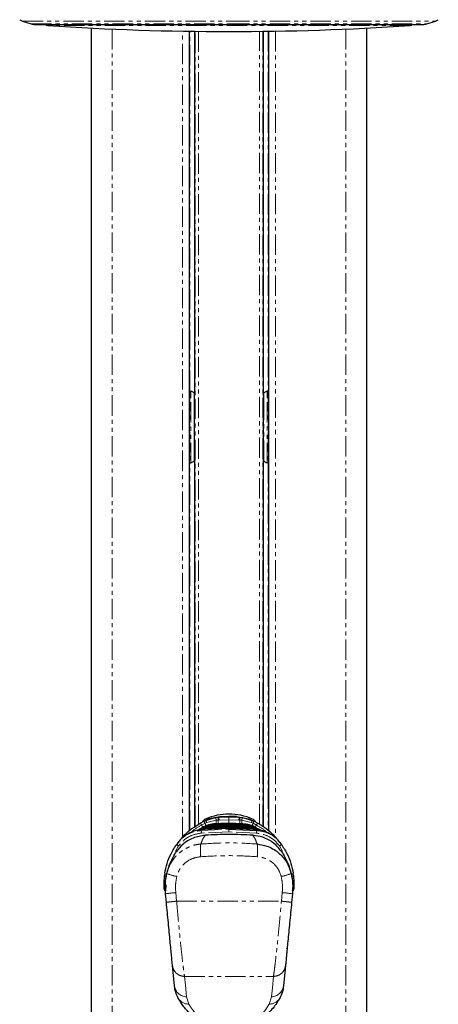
# Paper-space layout 'Surface plate' of a CAD drawing. Header units: millimetres. Extents: x 168 to 9474, y 459 to 8086.
# Tile 40 of 47: x 7409 to 7539, y 2437 to 2744. Entities that reach past the tile are written whole.
import ezdxf

# ---------------------------------------------------------------- set-up
doc = ezdxf.new("R2010")
doc.units = ezdxf.units.MM
doc.linetypes.add('PHANTOM', pattern=[12.7, 6.35, -1.27, 1.27, -1.27, 1.27, -1.27])

psp = doc.layouts.new('Surface plate')

# ---------------------------------------------------------------- linework, layer by layer
at = {"color": 7, "linetype": 'Continuous', "lineweight": 25}
for p, q in [((7409.83, 2743.65), (7412.49, 2742.78)), ((7413.72, 2742.59), (7474.17, 2742.59)), ((7431.22, 2741.48), (7431.22, 635.32)), ((7474.17, 2742.59), (7534.62, 2742.59)), ((7517.13, 635.32), (7517.13, 2741.48)), ((7535.86, 2742.78), (7538.52, 2743.65)), ((7461.85, 2491.04), (7461.85, 2740.48)), ((7463.42, 2740.46), (7463.42, 2626.86)), ((7484.92, 2626.86), (7484.92, 2740.46)), ((7486.49, 2740.48), (7486.49, 2491.04)), ((7461.85, 2628.23), (7461.92, 2628.23)), ((7486.42, 2628.23), (7486.49, 2628.23)), ((7463.46, 2611.49), (7463.46, 2622.49)), ((7484.88, 2622.49), (7484.88, 2611.49)), ((7461.92, 2605.74), (7461.85, 2605.74)), ((7463.42, 2607.11), (7463.42, 2492.23)), ((7484.92, 2492.24), (7484.92, 2607.11)), ((7486.49, 2605.74), (7486.42, 2605.74)), ((7466.84, 2494.21), (7469.99, 2495.1)), ((7471.82, 2495.46), (7468.12, 2494.74)), ((7471.82, 2495.46), (7474.17, 2495.49)), ((7476.53, 2495.46), (7474.17, 2495.49)), ((7476.53, 2495.46), (7480.23, 2494.74)), ((7478.36, 2495.1), (7481.51, 2494.21)), ((7465.66, 2491.92), (7465.01, 2491.54)), ((7465.23, 2493.4), (7466.31, 2493.96)), ((7465.76, 2491.98), (7465.66, 2491.92)), ((7466.31, 2493.96), (7466.84, 2494.21)), ((7468.23, 2492.1), (7468.19, 2492.1)), ((7468.19, 2492.1), (7468.19, 2492.1)), ((7469.02, 2492.63), (7468.96, 2492.62)), ((7468.96, 2492.62), (7468.96, 2492.63)), ((7469.96, 2493.15), (7469.89, 2493.15)), ((7469.89, 2493.15), (7469.89, 2493.15)), ((7478.46, 2493.15), (7478.39, 2493.15)), ((7479.39, 2492.62), (7479.33, 2492.63)), ((7479.39, 2492.62), (7479.39, 2492.63)), ((7480.16, 2492.1), (7480.12, 2492.1)), ((7480.16, 2492.1), (7480.16, 2492.1)), ((7481.51, 2494.21), (7482.04, 2493.96)), ((7482.04, 2493.96), (7483.12, 2493.4)), ((7482.69, 2491.92), (7482.59, 2491.98)), ((7482.69, 2491.92), (7483.34, 2491.54)), ((7464.28, 2491.06), (7464.19, 2491)), ((7465.78, 2491.36), (7465.72, 2491.35)), ((7465.78, 2491.36), (7465.79, 2491.37)), ((7465.92, 2491.38), (7465.79, 2491.37)), ((7465.92, 2491.37), (7465.92, 2491.38)), ((7467.56, 2491.58), (7467.52, 2491.58)), ((7467.52, 2491.58), (7467.52, 2491.58)), ((7474.17, 2491.47), (7482.82, 2491.12)), ((7480.83, 2491.58), (7480.79, 2491.58)), ((7481.5, 2491.42), (7480.83, 2491.58)), ((7480.83, 2491.58), (7480.83, 2491.58)), ((7482.56, 2491.37), (7482.43, 2491.38)), ((7482.43, 2491.37), (7482.43, 2491.38)), ((7482.63, 2491.36), (7482.56, 2491.37)), ((7482.63, 2491.35), (7482.63, 2491.36)), ((7483.34, 2491.54), (7483.43, 2491.48)), ((7484.15, 2491), (7484.07, 2491.06)), ((7457.4, 2486.11), (7457.66, 2486.43)), ((7458.28, 2487.37), (7457.96, 2486.94)), ((7490.06, 2487.37), (7490.38, 2486.94)), ((7490.69, 2486.43), (7490.95, 2486.11)), ((7453.98, 2474.63), (7454.06, 2477.06)), ((7454.13, 2477.71), (7454.06, 2477.06)), ((7494.29, 2477.06), (7494.22, 2477.71)), ((7494.29, 2477.06), (7494.37, 2474.63)), ((7453.92, 2472.91), (7453.98, 2474.63)), ((7494.37, 2474.63), (7494.43, 2472.91)), ((7454.65, 2468.64), (7454.4, 2471.31)), ((7493.95, 2471.31), (7493.69, 2468.64)), ((7492.63, 2458.64), (7492.68, 2458.64)), ((7492.8, 2459.91), (7492.75, 2459.92)), ((7492.06, 2452.29), (7492.01, 2452.3)), ((7492.04, 2452.59), (7492.09, 2452.59)), ((7492.1, 2452.69), (7492.05, 2452.69)), ((7492.21, 2453.83), (7492.16, 2453.84)), ((7492.25, 2454.2), (7492.2, 2454.21)), ((7457.17, 2442.56), (7456.56, 2448.9)), ((7491.79, 2448.9), (7491.17, 2442.56)), ((7491.77, 2449.27), (7491.72, 2449.27)), ((7491.9, 2450.59), (7491.85, 2450.6)), ((7491.95, 2451.09), (7491.9, 2451.09))]:
    psp.add_line(p, q, dxfattribs=at)
at = {"color": 8, "linetype": 'PHANTOM', "lineweight": 18}
for p, q in [((7409.83, 2743.65), (7474.17, 2743.65)), ((7412.49, 2742.78), (7474.17, 2742.78)), ((7530.68, 2742.28), (7417.67, 2742.28)), ((7437.76, 2741.17), (7437.76, 635.32)), ((7474.17, 2743.65), (7538.52, 2743.65)), ((7474.17, 2742.78), (7535.86, 2742.78)), ((7510.59, 2741.17), (7510.59, 635.32)), ((7459.71, 2488.95), (7459.71, 2740.51)), ((7461.92, 2628.23), (7461.92, 2740.48)), ((7463.65, 2492.38), (7463.65, 2740.45)), ((7464.65, 2740.44), (7464.65, 2493.03)), ((7483.7, 2493.03), (7483.7, 2740.44)), ((7484.7, 2740.45), (7484.7, 2492.38)), ((7486.42, 2740.48), (7486.42, 2628.23)), ((7488.64, 2740.51), (7488.64, 2488.95)), ((7461.92, 2628.23), (7461.92, 2605.74)), ((7462.27, 2626.36), (7462.27, 2628.31)), ((7463.32, 2625.64), (7463.32, 2627.53)), ((7485.03, 2625.64), (7485.03, 2627.46)), ((7486.08, 2626.36), (7486.08, 2628.37)), ((7486.43, 2628.23), (7486.43, 2605.74)), ((7462.27, 2605.65), (7462.27, 2626.36)), ((7463.32, 2606.49), (7463.32, 2625.64)), ((7485.03, 2606.41), (7485.03, 2625.64)), ((7486.08, 2605.7), (7486.08, 2626.36)), ((7461.92, 2491.11), (7461.92, 2605.74)), ((7486.42, 2605.74), (7486.42, 2491.1)), ((7469.99, 2495.1), (7470.72, 2495.17)), ((7470.72, 2495.17), (7471.04, 2495.18)), ((7471.04, 2495.18), (7471.82, 2495.46)), ((7474.17, 2495.23), (7474.17, 2495.49)), ((7474.17, 2494.37), (7474.17, 2495.23)), ((7477.31, 2495.18), (7476.53, 2495.46)), ((7477.31, 2495.18), (7477.63, 2495.17)), ((7477.63, 2495.17), (7478.36, 2495.1)), ((7466.69, 2493.32), (7465.6, 2492.78)), ((7467.24, 2493.56), (7466.69, 2493.32)), ((7470.17, 2494.27), (7467.24, 2493.56)), ((7467.85, 2491.88), (7467.89, 2491.88)), ((7467.89, 2491.88), (7468.19, 2492.1)), ((7468.57, 2492.4), (7468.62, 2492.41)), ((7468.62, 2492.41), (7468.96, 2492.62)), ((7469.42, 2492.93), (7469.48, 2492.93)), ((7469.48, 2492.93), (7469.89, 2493.15)), ((7470.81, 2494.31), (7470.17, 2494.27)), ((7471.06, 2494.32), (7470.81, 2494.31)), ((7474.17, 2494.37), (7471.06, 2494.32)), ((7474.17, 2494.37), (7474.17, 2493.18)), ((7477.29, 2494.32), (7474.17, 2494.37)), ((7474.17, 2493.04), (7474.17, 2493.24)), ((7474.17, 2492.56), (7474.17, 2492.76)), ((7474.17, 2492.08), (7474.17, 2492.28)), ((7477.54, 2494.31), (7477.29, 2494.32)), ((7478.18, 2494.27), (7477.54, 2494.31)), ((7481.11, 2493.56), (7478.18, 2494.27)), ((7478.87, 2492.93), (7478.46, 2493.15)), ((7478.87, 2492.93), (7478.93, 2492.93)), ((7479.73, 2492.41), (7479.39, 2492.62)), ((7479.73, 2492.41), (7479.78, 2492.4)), ((7480.45, 2491.88), (7480.16, 2492.1)), ((7480.45, 2491.88), (7480.5, 2491.88)), ((7481.66, 2493.32), (7481.11, 2493.56)), ((7482.75, 2492.78), (7481.66, 2493.32)), ((7465.53, 2491.12), (7474.17, 2491.47)), ((7465.53, 2491.12), (7465.72, 2491.35)), ((7474.17, 2490.61), (7465.58, 2490.26)), ((7465.92, 2491.37), (7465.78, 2491.36)), ((7474.17, 2491.47), (7474.17, 2491.69)), ((7474.17, 2490.61), (7474.17, 2491.47)), ((7482.77, 2490.26), (7474.17, 2490.61)), ((7482.57, 2491.36), (7482.43, 2491.37)), ((7482.57, 2491.36), (7482.56, 2491.37)), ((7482.63, 2491.35), (7482.57, 2491.36)), ((7482.82, 2491.12), (7482.63, 2491.35)), ((7458.45, 2486.27), (7457.47, 2484.62)), ((7490.87, 2484.62), (7489.9, 2486.27)), ((7454.58, 2474.12), (7454.52, 2472.29)), ((7457.57, 2471.7), (7457.84, 2469.02)), ((7490.51, 2469.02), (7490.78, 2471.7)), ((7457.84, 2469.02), (7490.51, 2469.02)), ((7492.62, 2458.07), (7492.57, 2458.08)), ((7460.31, 2445.53), (7488.04, 2445.53)), ((7460.93, 2439.19), (7461.63, 2436.93)), ((7486.72, 2436.93), (7487.42, 2439.19))]:
    psp.add_line(p, q, dxfattribs=at)
at = {"color": 8, "linetype": 'PHANTOM', "lineweight": 18, "flags": 128}
for points in [[(7467.91, 2491.6), (7467.91, 2491.62), (7467.91, 2491.68), (7467.9, 2491.73), (7467.9, 2491.78), (7467.9, 2491.82), (7467.9, 2491.85), (7467.89, 2491.87), (7467.89, 2491.88)], [(7468.64, 2492.13), (7468.64, 2492.15), (7468.63, 2492.2), (7468.63, 2492.26), (7468.63, 2492.3), (7468.63, 2492.34), (7468.62, 2492.37), (7468.62, 2492.39), (7468.62, 2492.41)], [(7469.49, 2492.65), (7469.49, 2492.67), (7469.49, 2492.73), (7469.49, 2492.78), (7469.48, 2492.83), (7469.48, 2492.87), (7469.48, 2492.9), (7469.48, 2492.92), (7469.48, 2492.93)], [(7470.81, 2494.31), (7470.82, 2494.01), (7470.83, 2493.73), (7470.83, 2493.49), (7470.84, 2493.27), (7470.85, 2493.12)], [(7477.5, 2493.16), (7477.51, 2493.27), (7477.51, 2493.49), (7477.52, 2493.73), (7477.53, 2494.01), (7477.54, 2494.31)], [(7478.86, 2492.65), (7478.86, 2492.67), (7478.86, 2492.73), (7478.86, 2492.78), (7478.86, 2492.83), (7478.87, 2492.87), (7478.87, 2492.9), (7478.87, 2492.92), (7478.87, 2492.93)], [(7479.71, 2492.12), (7479.71, 2492.15), (7479.72, 2492.2), (7479.72, 2492.26), (7479.72, 2492.3), (7479.72, 2492.34), (7479.72, 2492.37), (7479.73, 2492.39), (7479.73, 2492.41)], [(7480.44, 2491.6), (7480.44, 2491.62), (7480.44, 2491.68), (7480.45, 2491.73), (7480.45, 2491.78), (7480.45, 2491.82), (7480.45, 2491.85), (7480.45, 2491.87), (7480.45, 2491.88)], [(7458.45, 2486.27), (7458.33, 2486.34), (7458.22, 2486.42), (7458.12, 2486.52), (7458.04, 2486.62), (7457.98, 2486.71), (7457.95, 2486.8), (7457.94, 2486.88), (7457.96, 2486.94)], [(7489.9, 2486.27), (7490.02, 2486.34), (7490.13, 2486.42), (7490.23, 2486.52), (7490.31, 2486.62), (7490.37, 2486.71), (7490.4, 2486.8), (7490.41, 2486.88), (7490.38, 2486.94)], [(7460.31, 2445.53), (7460.58, 2442.78), (7460.93, 2439.19)], [(7487.42, 2439.19), (7487.69, 2441.94), (7488.04, 2445.53)]]:
    psp.add_lwpolyline(points, dxfattribs=at)
at = {"color": 7, "linetype": 'Continuous', "lineweight": 25, "flags": 128}
for points in [[(7464.32, 2491.09), (7464.43, 2491.16), (7464.92, 2491.48)], [(7483.43, 2491.48), (7483.91, 2491.16), (7484.02, 2491.09)]]:
    psp.add_lwpolyline(points, dxfattribs=at)
at = {"color": 7, "linetype": 'Continuous', "lineweight": 25}
for centre, radius, start, end in [((7411.06, 2747.45), 4, 237.4039, 252), ((7537.29, 2747.45), 4, 288, 302.5961), ((7413.72, 2746.59), 4, 252, 270), ((7417.73, 2743.27), 1, 223.253, 266.1738), ((7474.17, 3587.17), 846.78, 266.17378, 273.82622), ((7530.61, 2743.27), 1, 273.8262, 316.747), ((7534.62, 2746.59), 4, 270, 288), ((7474.17, 2478.2), 18, 66.0305, 113.9695), ((7467.67, 2492.82), 2, 113.9695, 150.2898), ((7480.67, 2492.82), 2, 29.4478, 66.0305), ((7454.52, 2472.89), 0.6, 178, 270), ((7493.83, 2472.89), 0.6, 270, 2)]:
    psp.add_arc(centre, radius, start, end, dxfattribs=at)
at = {"color": 8, "linetype": 'PHANTOM', "lineweight": 18}
for centre, radius, start, end in [((7466.03, 2493.81), 4.17, 6.3075, 18.0463), ((7460.6, 2493.76), 10.22, 3.0811, 7.9027), ((7285.25, 2488.7), 185.9, 1.7332, 1.9979), ((7663.1, 2488.7), 185.9, 178.0021, 178.2668), ((7487.75, 2493.76), 10.22, 172.0973, 176.9189), ((7482.32, 2493.81), 4.17, 161.9537, 173.6925), ((7459.93, 2489.76), 6.43, 27.9792, 34.4734), ((7513.47, 2519.79), 54.96, 209.4341, 210.2907), ((7463.72, 2492.01), 3.24, 23.8192, 36.985), ((7389.15, 2462.04), 83.61, 21.3615, 21.9702), ((7465.25, 2492.78), 2.14, 21.2599, 41.863), ((7419.03, 2492.76), 51.17, 0.3812, 1.6837), ((7533.68, 2492.68), 55.52, 178.3577, 179.5158), ((7483.1, 2492.78), 2.14, 138.137, 158.7401), ((7557.73, 2462.63), 82.02, 158.0263, 158.6623), ((7484.63, 2492.01), 3.24, 143.015, 156.1808), ((7435.61, 2519.37), 54.12, 329.6798, 330.5703), ((7488.42, 2489.76), 6.43, 145.5266, 152.0208), ((7472.46, 2491.09), 6.92, 179.7748, 186.9052), ((7475.89, 2491.09), 6.92, 353.0948, 0.2252), ((7454.6, 2477.12), 0.547, 187.1068, 275.93), ((7454.69, 2477.72), 0.561, 181.4063, 273.1285), ((7460.94, 2493.43), 16.95, 248.7319, 259.6763), ((7487.41, 2493.43), 16.95, 280.3237, 291.2681), ((7493.66, 2477.72), 0.561, 266.8715, 358.5937), ((7493.74, 2477.12), 0.547, 264.07, 352.8932), ((7454.48, 2474.65), 0.505, 181.7841, 254.2349), ((7493.87, 2474.65), 0.506, 285.1837, 358.1823), ((7460.45, 2434.7), 37.1, 94.4465, 99.3836), ((7487.9, 2434.7), 37.1, 80.6164, 85.5535), ((7460.98, 2443.03), 3.84, 187.0492, 269.2205), ((7487.36, 2443.03), 3.84, 270.7795, 352.9508), ((7461.5, 2440.57), 3.64, 209.2788, 272.0986), ((7486.85, 2440.57), 3.64, 267.9014, 330.7212)]:
    psp.add_arc(centre, radius, start, end, dxfattribs=at)
at = {"color": 7, "linetype": 'Continuous', "lineweight": 25}
for centre, start_param, end_param in [((7463.28, 2622.49), 4.712389, 5.388352), ((7485.07, 2622.49), 0.894834, 1.570796), ((7463.28, 2611.49), 4.036426, 4.712389), ((7485.07, 2611.49), 1.570796, 2.246759)]:
    psp.add_ellipse(centre, major_axis=(0, 7), ratio=0.026186, start_param=start_param, end_param=end_param, dxfattribs=at)
for points, knots in [([(7461.92, 2628.23), (7462.07, 2628.22), (7462.36, 2628.2), (7462.74, 2628.07), (7463.09, 2627.84), (7463.37, 2627.45), (7463.4, 2627.07), (7463.42, 2626.86)], [0, 0, 0, 0, 0.155314, 0.310339, 0.472241, 0.702736, 1, 1, 1, 1]), ([(7484.92, 2626.86), (7484.95, 2627.1), (7484.99, 2627.49), (7485.31, 2627.89), (7485.7, 2628.12), (7486.09, 2628.22), (7486.34, 2628.23), (7486.42, 2628.23)], [0, 0, 0, 0, 0.3398111, 0.5509555, 0.7294212, 0.908781, 1, 1, 1, 1]), ([(7463.42, 2607.11), (7463.4, 2606.87), (7463.35, 2606.48), (7463.03, 2606.08), (7462.65, 2605.85), (7462.26, 2605.75), (7462.01, 2605.74), (7461.92, 2605.74)], [0, 0, 0, 0, 0.339811, 0.550955, 0.729421, 0.908781, 1, 1, 1, 1]), ([(7486.42, 2605.74), (7486.28, 2605.75), (7485.99, 2605.77), (7485.6, 2605.9), (7485.26, 2606.13), (7484.98, 2606.52), (7484.95, 2606.9), (7484.92, 2607.11)], [0, 0, 0, 0, 0.1553142, 0.3103392, 0.4722408, 0.7027363, 1, 1, 1, 1]), ([(7459.29, 2488.43), (7459.63, 2488.88), (7460.59, 2490.12), (7462.61, 2491.79), (7464.35, 2492.86), (7465.23, 2493.4)], [0, 0, 0, 0, 0.2152012, 0.6038271, 1, 1, 1, 1]), ([(7468.96, 2492.62), (7468.49, 2492.58), (7467.67, 2492.5), (7466.37, 2492.14), (7465.26, 2491.68), (7464.55, 2491.23), (7464.28, 2491.06)], [0, 0, 0, 0, 0.2849259, 0.4961002, 0.8071302, 1, 1, 1, 1]), ([(7464.32, 2491.02), (7464.53, 2491.16), (7465.04, 2491.5), (7466.09, 2491.93), (7467.29, 2492.28), (7468.19, 2492.37), (7468.57, 2492.4)], [0, 0, 0, 0, 0.17113, 0.404514, 0.745288, 1, 1, 1, 1]), ([(7468.19, 2492.1), (7468.12, 2492.1), (7467.54, 2492.06), (7466.62, 2491.91), (7465.57, 2491.56), (7464.92, 2491.32), (7464.63, 2491.13), (7464.56, 2491.09)], [0, 0, 0, 0, 0.0545481, 0.4540849, 0.7324253, 0.9327807, 1, 1, 1, 1]), ([(7464.84, 2491.15), (7464.88, 2491.16), (7465.24, 2491.33), (7466.1, 2491.61), (7467.07, 2491.82), (7467.71, 2491.87), (7467.85, 2491.88)], [0, 0, 0, 0, 0.042226, 0.381599, 0.867688, 1, 1, 1, 1]), ([(7465.01, 2491.54), (7465.23, 2491.66), (7465.88, 2492.05), (7467.25, 2492.61), (7468.54, 2492.87), (7469.33, 2492.92), (7469.42, 2492.93)], [0, 0, 0, 0, 0.160385, 0.490153, 0.944734, 1, 1, 1, 1]), ([(7469.89, 2493.15), (7469.89, 2493.15), (7469.17, 2493.12), (7467.73, 2492.91), (7466.42, 2492.29), (7465.76, 2491.98)], [0, 0, 0, 0, 0.002812, 0.494132, 1, 1, 1, 1]), ([(7468.12, 2494.74), (7468.1, 2494.73), (7467.64, 2494.56), (7467.23, 2494.38), (7466.84, 2494.21)], [0, 0, 0, 0, 0.05035, 1, 1, 1, 1]), ([(7474.17, 2491.8), (7474.08, 2491.8), (7473.31, 2491.8), (7472.2, 2491.78), (7470.53, 2491.73), (7469.09, 2491.67), (7467.99, 2491.61), (7467.56, 2491.58)], [0, 0, 0, 0, 0.04475, 0.3480765, 0.4997344, 0.8031202, 1, 1, 1, 1]), ([(7474.17, 2492.28), (7473.52, 2492.27), (7472.53, 2492.27), (7470.87, 2492.23), (7469.54, 2492.18), (7468.55, 2492.12), (7468.23, 2492.1)], [0, 0, 0, 0, 0.3308948, 0.4997867, 0.8377138, 1, 1, 1, 1]), ([(7474.17, 2492.76), (7473.65, 2492.76), (7472.79, 2492.75), (7471.21, 2492.72), (7470.02, 2492.68), (7469.16, 2492.63), (7469.02, 2492.63)], [0, 0, 0, 0, 0.305202, 0.499842, 0.916458, 1, 1, 1, 1]), ([(7474.17, 2493.24), (7474.14, 2493.24), (7473.44, 2493.24), (7472.03, 2493.23), (7470.66, 2493.18), (7469.96, 2493.15)], [0, 0, 0, 0, 0.024033, 0.499895, 1, 1, 1, 1]), ([(7478.39, 2493.15), (7478.36, 2493.15), (7477.66, 2493.18), (7476.25, 2493.23), (7474.88, 2493.24), (7474.17, 2493.24)], [0, 0, 0, 0, 0.024244, 0.500106, 1, 1, 1, 1]), ([(7479.33, 2492.63), (7478.81, 2492.65), (7477.95, 2492.69), (7476.37, 2492.74), (7475.18, 2492.76), (7474.32, 2492.76), (7474.17, 2492.76)], [0, 0, 0, 0, 0.305522, 0.500162, 0.917082, 1, 1, 1, 1]), ([(7480.12, 2492.1), (7479.46, 2492.14), (7478.47, 2492.19), (7476.81, 2492.25), (7475.49, 2492.27), (7474.49, 2492.28), (7474.17, 2492.28)], [0, 0, 0, 0, 0.331322, 0.500214, 0.838141, 1, 1, 1, 1]), ([(7480.79, 2491.58), (7480.69, 2491.59), (7479.92, 2491.64), (7478.82, 2491.69), (7477.15, 2491.76), (7475.71, 2491.79), (7474.61, 2491.79), (7474.17, 2491.8)], [0, 0, 0, 0, 0.045283, 0.348609, 0.500266, 0.803652, 1, 1, 1, 1]), ([(7482.59, 2491.98), (7482.57, 2491.99), (7481.92, 2492.35), (7480.58, 2492.92), (7479.16, 2493.07), (7478.46, 2493.15)], [0, 0, 0, 0, 0.018267, 0.509409, 1, 1, 1, 1]), ([(7478.93, 2492.93), (7479.02, 2492.92), (7479.82, 2492.87), (7481.11, 2492.6), (7482.48, 2492.05), (7483.13, 2491.66), (7483.34, 2491.54)], [0, 0, 0, 0, 0.058111, 0.513481, 0.843245, 1, 1, 1, 1]), ([(7484.07, 2491.06), (7483.65, 2491.32), (7482.92, 2491.76), (7481.65, 2492.25), (7480.51, 2492.53), (7479.69, 2492.6), (7479.39, 2492.62)], [0, 0, 0, 0, 0.296146, 0.5073, 0.816527, 1, 1, 1, 1]), ([(7479.78, 2492.4), (7479.82, 2492.4), (7480.37, 2492.36), (7481.27, 2492.22), (7482.58, 2491.81), (7483.48, 2491.41), (7484, 2491.07), (7484.09, 2491.01)], [0, 0, 0, 0, 0.028912, 0.36082, 0.591296, 0.929858, 1, 1, 1, 1]), ([(7483.88, 2491.06), (7483.86, 2491.07), (7483.55, 2491.27), (7482.71, 2491.59), (7481.49, 2491.97), (7480.57, 2492.06), (7480.16, 2492.1)], [0, 0, 0, 0, 0.0179849, 0.2892278, 0.6839924, 1, 1, 1, 1]), ([(7480.23, 2494.74), (7480.25, 2494.73), (7480.71, 2494.56), (7481.12, 2494.38), (7481.51, 2494.21)], [0, 0, 0, 0, 0.05035, 1, 1, 1, 1]), ([(7480.5, 2491.88), (7480.64, 2491.87), (7481.28, 2491.82), (7482.26, 2491.61), (7483.12, 2491.33), (7483.47, 2491.16), (7483.51, 2491.15)], [0, 0, 0, 0, 0.1340314, 0.6200034, 0.9593039, 1, 1, 1, 1]), ([(7483.12, 2493.4), (7483.98, 2492.87), (7485.72, 2491.8), (7487.75, 2490.14), (7488.72, 2488.88), (7489.06, 2488.43)], [0, 0, 0, 0, 0.388625, 0.784799, 1, 1, 1, 1]), ([(7466.75, 2489.58), (7465.46, 2489.37), (7462.89, 2488.94), (7459.77, 2486.99), (7458.39, 2485.27), (7457.79, 2484.52)], [0, 0, 0, 0, 0.358423, 0.7169, 1, 1, 1, 1]), ([(7465.72, 2491.35), (7464.61, 2491.16), (7462.41, 2490.79), (7459.87, 2489.21), (7458.75, 2487.91), (7458.28, 2487.37)], [0, 0, 0, 0, 0.373601, 0.740943, 1, 1, 1, 1]), ([(7464.92, 2491.48), (7464.92, 2491.48), (7464.95, 2491.5), (7464.98, 2491.52), (7465.01, 2491.54)], [0, 0, 0, 0, 0.0094, 1, 1, 1, 1]), ([(7474.17, 2491.69), (7473.29, 2491.68), (7470.53, 2491.67), (7467.78, 2491.49), (7465.92, 2491.37)], [0, 0, 0, 0, 0.32125, 1, 1, 1, 1]), ([(7467.52, 2491.58), (7467.36, 2491.57), (7466.97, 2491.54), (7466.59, 2491.45), (7466.37, 2491.4)], [0, 0, 0, 0, 0.415371, 1, 1, 1, 1]), ([(7481.6, 2489.58), (7479.13, 2489.72), (7474.18, 2489.99), (7469.23, 2489.72), (7466.75, 2489.58)], [0, 0, 0, 0, 0.498544, 1, 1, 1, 1]), ([(7482.43, 2491.37), (7480.57, 2491.49), (7477.82, 2491.67), (7475.06, 2491.68), (7474.17, 2491.69)], [0, 0, 0, 0, 0.67875, 1, 1, 1, 1]), ([(7490.56, 2484.52), (7489.78, 2485.45), (7488.22, 2487.33), (7484.97, 2489.07), (7482.65, 2489.42), (7481.6, 2489.58)], [0, 0, 0, 0, 0.353352, 0.707215, 1, 1, 1, 1]), ([(7490.06, 2487.37), (7489.6, 2487.91), (7488.48, 2489.21), (7485.94, 2490.79), (7483.74, 2491.16), (7482.63, 2491.35)], [0, 0, 0, 0, 0.259057, 0.626399, 1, 1, 1, 1]), ([(7454.13, 2477.71), (7454.34, 2478.73), (7454.75, 2480.69), (7455.99, 2483.87), (7457.3, 2485.91), (7457.96, 2486.94)], [0, 0, 0, 0, 0.349022, 0.66958, 1, 1, 1, 1]), ([(7482.91, 2486.87), (7483.95, 2486.7), (7486.3, 2486.33), (7489.56, 2484.43), (7492.3, 2481.44), (7493.14, 2478.9), (7493.56, 2477.64)], [0, 0, 0, 0, 0.208695, 0.473319, 0.736593, 1, 1, 1, 1]), ([(7490.38, 2486.94), (7491.03, 2485.94), (7492.34, 2483.9), (7493.59, 2480.72), (7494.01, 2478.73), (7494.22, 2477.71)], [0, 0, 0, 0, 0.32022, 0.650979, 1, 1, 1, 1]), ([(7454.79, 2477.64), (7455.09, 2478.77), (7455.7, 2481.05), (7457.09, 2483.36), (7457.79, 2484.52)], [0, 0, 0, 0, 0.499404, 1, 1, 1, 1]), ([(7490.56, 2484.52), (7491.26, 2483.36), (7492.65, 2481.05), (7493.25, 2478.78), (7493.56, 2477.64)], [0, 0, 0, 0, 0.499285, 1, 1, 1, 1]), ([(7454.4, 2471.31), (7454.34, 2472.36), (7454.22, 2474.48), (7454.6, 2476.58), (7454.79, 2477.64)], [0, 0, 0, 0, 0.493479, 1, 1, 1, 1]), ([(7493.56, 2477.64), (7493.75, 2476.6), (7494.13, 2474.51), (7494.01, 2472.39), (7493.95, 2471.31)], [0, 0, 0, 0, 0.493486, 1, 1, 1, 1]), ([(7456.56, 2448.9), (7456.52, 2449.31), (7456.44, 2450.13), (7456.27, 2451.92), (7456.06, 2454.06), (7455.82, 2456.54), (7455.55, 2459.32), (7455.27, 2462.31), (7454.96, 2465.44), (7454.76, 2467.57), (7454.65, 2468.64)], [0, 0, 0, 0, 0.124405, 0.249474, 0.373855, 0.498989, 0.623387, 0.749223, 0.874701, 1, 1, 1, 1]), ([(7493.69, 2468.64), (7493.59, 2467.57), (7493.38, 2465.43), (7493.08, 2462.29), (7492.79, 2459.29), (7492.52, 2456.52), (7492.28, 2454.04), (7492.08, 2451.9), (7491.9, 2450.12), (7491.83, 2449.3), (7491.79, 2448.9)], [0, 0, 0, 0, 0.12587, 0.252179, 0.377314, 0.502687, 0.626919, 0.751876, 0.87635, 1, 1, 1, 1]), ([(7458.32, 2438.79), (7458.03, 2439.41), (7457.44, 2440.66), (7457.26, 2441.93), (7457.17, 2442.56)], [0, 0, 0, 0, 0.496617, 1, 1, 1, 1]), ([(7491.17, 2442.56), (7491.09, 2441.93), (7490.91, 2440.67), (7490.32, 2439.42), (7490.03, 2438.79)], [0, 0, 0, 0, 0.496951, 1, 1, 1, 1]), ([(7490.03, 2438.79), (7489.39, 2437.74), (7488.43, 2436.16), (7486.49, 2434.12), (7484.88, 2432.79), (7483.17, 2431.68), (7481.23, 2430.69), (7478.9, 2429.87), (7476.27, 2429.38), (7473.9, 2429.27), (7471.44, 2429.46), (7469.18, 2429.97), (7467.19, 2430.69), (7465.47, 2431.52), (7463.88, 2432.51), (7461.93, 2434.03), (7459.92, 2436.12), (7458.87, 2437.88), (7458.32, 2438.79)], [0, 0, 0, 0, 0.130736, 0.1973415, 0.2645496, 0.3103895, 0.3568199, 0.4199328, 0.465352, 0.5048121, 0.544104, 0.5954497, 0.6362475, 0.6780309, 0.728876, 0.7803446, 0.8861462, 1, 1, 1, 1])]:
    psp.add_open_spline(points, degree=3, knots=knots, dxfattribs=at)
at = {"color": 8, "linetype": 'PHANTOM', "lineweight": 18}
for points, knots in [([(7471.04, 2495.18), (7471.51, 2495.19), (7472.56, 2495.22), (7473.61, 2495.23), (7474.17, 2495.23)], [0, 0, 0, 0, 0.458483, 1, 1, 1, 1]), ([(7474.17, 2495.23), (7474.74, 2495.23), (7475.79, 2495.22), (7476.83, 2495.19), (7477.31, 2495.18)], [0, 0, 0, 0, 0.541517, 1, 1, 1, 1]), ([(7465.6, 2492.78), (7464.58, 2492.2), (7463.39, 2491.53), (7462.42, 2490.59), (7462.29, 2490.47)], [0, 0, 0, 0, 0.867136, 1, 1, 1, 1]), ([(7467.87, 2491.56), (7467.87, 2491.58), (7467.86, 2491.66), (7467.86, 2491.76), (7467.85, 2491.85), (7467.85, 2491.87), (7467.85, 2491.88)], [0, 0, 0, 0, 0.161031, 0.440687, 0.720344, 1, 1, 1, 1]), ([(7467.89, 2491.88), (7467.93, 2491.88), (7468.63, 2491.93), (7469.67, 2491.98), (7471.35, 2492.04), (7472.74, 2492.07), (7473.79, 2492.07), (7474.17, 2492.08)], [0, 0, 0, 0, 0.0173915, 0.3369317, 0.4966963, 0.8162996, 1, 1, 1, 1]), ([(7468.59, 2492.08), (7468.59, 2492.11), (7468.58, 2492.18), (7468.58, 2492.28), (7468.57, 2492.37), (7468.57, 2492.39), (7468.57, 2492.4)], [0, 0, 0, 0, 0.161012, 0.440674, 0.720337, 1, 1, 1, 1]), ([(7468.62, 2492.41), (7469.2, 2492.43), (7470.12, 2492.48), (7471.76, 2492.53), (7473.03, 2492.55), (7473.96, 2492.56), (7474.17, 2492.56)], [0, 0, 0, 0, 0.314829, 0.495571, 0.884785, 1, 1, 1, 1]), ([(7469.43, 2492.61), (7469.43, 2492.63), (7469.43, 2492.7), (7469.42, 2492.81), (7469.42, 2492.9), (7469.42, 2492.92), (7469.42, 2492.93)], [0, 0, 0, 0, 0.160981, 0.440654, 0.720327, 1, 1, 1, 1]), ([(7469.48, 2492.93), (7469.58, 2492.93), (7470.36, 2492.97), (7471.8, 2493.02), (7473.26, 2493.04), (7474.05, 2493.04), (7474.17, 2493.04)], [0, 0, 0, 0, 0.0661, 0.493687, 0.921273, 1, 1, 1, 1]), ([(7474.17, 2493.04), (7474.3, 2493.04), (7475.09, 2493.04), (7476.55, 2493.02), (7477.99, 2492.97), (7478.77, 2492.93), (7478.87, 2492.93)], [0, 0, 0, 0, 0.078728, 0.506313, 0.933899, 1, 1, 1, 1]), ([(7474.17, 2492.72), (7474.17, 2492.74), (7474.17, 2492.82), (7474.17, 2492.92), (7474.17, 2493.01), (7474.17, 2493.03), (7474.17, 2493.04)], [0, 0, 0, 0, 0.161092, 0.440728, 0.720364, 1, 1, 1, 1]), ([(7474.17, 2492.56), (7474.77, 2492.55), (7475.71, 2492.55), (7477.36, 2492.51), (7478.61, 2492.46), (7479.53, 2492.42), (7479.73, 2492.41)], [0, 0, 0, 0, 0.3236898, 0.5044315, 0.893531, 1, 1, 1, 1]), ([(7474.17, 2492.24), (7474.17, 2492.26), (7474.17, 2492.33), (7474.17, 2492.44), (7474.17, 2492.53), (7474.17, 2492.55), (7474.17, 2492.56)], [0, 0, 0, 0, 0.161092, 0.440728, 0.720364, 1, 1, 1, 1]), ([(7474.17, 2492.08), (7474.22, 2492.08), (7474.94, 2492.08), (7476, 2492.06), (7477.67, 2492.02), (7479.05, 2491.96), (7480.08, 2491.9), (7480.45, 2491.88)], [0, 0, 0, 0, 0.0239994, 0.3435395, 0.503304, 0.8229067, 1, 1, 1, 1]), ([(7474.17, 2491.76), (7474.17, 2491.78), (7474.17, 2491.85), (7474.17, 2491.96), (7474.17, 2492.05), (7474.17, 2492.07), (7474.17, 2492.08)], [0, 0, 0, 0, 0.161092, 0.440728, 0.720364, 1, 1, 1, 1]), ([(7478.91, 2492.61), (7478.92, 2492.63), (7478.92, 2492.7), (7478.92, 2492.81), (7478.93, 2492.9), (7478.93, 2492.92), (7478.93, 2492.93)], [0, 0, 0, 0, 0.160966, 0.440644, 0.720322, 1, 1, 1, 1]), ([(7479.76, 2492.08), (7479.76, 2492.11), (7479.77, 2492.18), (7479.77, 2492.28), (7479.78, 2492.37), (7479.78, 2492.39), (7479.78, 2492.4)], [0, 0, 0, 0, 0.161001, 0.440667, 0.720334, 1, 1, 1, 1]), ([(7480.48, 2491.56), (7480.48, 2491.58), (7480.49, 2491.66), (7480.49, 2491.76), (7480.5, 2491.85), (7480.5, 2491.87), (7480.5, 2491.88)], [0, 0, 0, 0, 0.161023, 0.440682, 0.720341, 1, 1, 1, 1]), ([(7486.01, 2490.5), (7485.84, 2490.66), (7484.88, 2491.57), (7483.71, 2492.23), (7482.75, 2492.78)], [0, 0, 0, 0, 0.173174, 1, 1, 1, 1]), ([(7457.96, 2486.94), (7458.49, 2487.57), (7459.66, 2488.96), (7462.3, 2490.57), (7464.45, 2490.94), (7465.53, 2491.12)], [0, 0, 0, 0, 0.291567, 0.64553, 1, 1, 1, 1]), ([(7465.58, 2490.26), (7464.57, 2490.08), (7462.53, 2489.73), (7460.04, 2488.19), (7458.95, 2486.87), (7458.45, 2486.27)], [0, 0, 0, 0, 0.3525532, 0.7063709, 1, 1, 1, 1]), ([(7466.75, 2489.58), (7466.44, 2489.12), (7465.84, 2488.21), (7465.57, 2487.32), (7465.44, 2486.87)], [0, 0, 0, 0, 0.499853, 1, 1, 1, 1]), ([(7474.17, 2491.27), (7474.17, 2491.3), (7474.17, 2491.37), (7474.17, 2491.48), (7474.17, 2491.57), (7474.17, 2491.59), (7474.17, 2491.59)], [0, 0, 0, 0, 0.161092, 0.440728, 0.720364, 1, 1, 1, 1]), ([(7482.91, 2486.87), (7482.77, 2487.32), (7482.51, 2488.21), (7481.91, 2489.12), (7481.6, 2489.58)], [0, 0, 0, 0, 0.499877, 1, 1, 1, 1]), ([(7489.9, 2486.27), (7489.4, 2486.87), (7488.3, 2488.2), (7485.82, 2489.73), (7483.78, 2490.08), (7482.77, 2490.26)], [0, 0, 0, 0, 0.294215, 0.647739, 1, 1, 1, 1]), ([(7482.82, 2491.12), (7483.89, 2490.94), (7486.05, 2490.57), (7488.68, 2488.97), (7489.85, 2487.57), (7490.38, 2486.94)], [0, 0, 0, 0, 0.354177, 0.707848, 1, 1, 1, 1]), ([(7454.79, 2477.64), (7455.08, 2478.59), (7455.56, 2480.19), (7456.82, 2482.17), (7458.16, 2483.69), (7459.75, 2484.95), (7461.52, 2485.92), (7463.43, 2486.61), (7464.77, 2486.78), (7465.44, 2486.87)], [0, 0, 0, 0, 0.196461, 0.330152, 0.463846, 0.597934, 0.732025, 0.866012, 1, 1, 1, 1]), ([(7465.44, 2486.87), (7468.34, 2487.04), (7474.16, 2487.38), (7479.98, 2487.04), (7482.91, 2486.87)], [0, 0, 0, 0, 0.497685, 1, 1, 1, 1]), ([(7465.36, 2482.9), (7464.43, 2482.74), (7462.58, 2482.43), (7460.21, 2480.88), (7458.59, 2478.9), (7458.11, 2477.39), (7457.9, 2476.76)], [0, 0, 0, 0, 0.273074, 0.54299, 0.807448, 1, 1, 1, 1]), ([(7482.99, 2482.9), (7480.03, 2483.06), (7474.16, 2483.39), (7468.29, 2483.06), (7465.36, 2482.9)], [0, 0, 0, 0, 0.502298, 1, 1, 1, 1]), ([(7490.45, 2476.76), (7490.15, 2477.6), (7489.56, 2479.31), (7487.62, 2481.3), (7485.35, 2482.55), (7483.71, 2482.79), (7482.99, 2482.9)], [0, 0, 0, 0, 0.257817, 0.519525, 0.787005, 1, 1, 1, 1]), ([(7457.9, 2476.76), (7457.74, 2475.93), (7457.42, 2474.26), (7457.52, 2472.56), (7457.57, 2471.7)], [0, 0, 0, 0, 0.492721, 1, 1, 1, 1]), ([(7490.78, 2471.7), (7490.83, 2472.54), (7490.93, 2474.24), (7490.61, 2475.91), (7490.45, 2476.76)], [0, 0, 0, 0, 0.4926922, 1, 1, 1, 1]), ([(7457.84, 2469.02), (7457.95, 2467.76), (7458.17, 2465.23), (7458.52, 2461.51), (7458.86, 2457.97), (7459.2, 2454.66), (7459.52, 2451.69), (7459.82, 2449.14), (7460.09, 2447), (7460.24, 2446.02), (7460.31, 2445.53)], [0, 0, 0, 0, 0.125078, 0.249956, 0.375349, 0.500002, 0.625552, 0.749896, 0.87499, 1, 1, 1, 1]), ([(7488.04, 2445.53), (7488.11, 2446.02), (7488.26, 2446.99), (7488.53, 2449.12), (7488.82, 2451.66), (7489.14, 2454.63), (7489.48, 2457.93), (7489.83, 2461.49), (7490.18, 2465.21), (7490.4, 2467.75), (7490.51, 2469.02)], [0, 0, 0, 0, 0.1242539, 0.2487548, 0.3736733, 0.4983115, 0.6239519, 0.7486485, 0.8743533, 1, 1, 1, 1]), ([(7456.56, 2448.9), (7456.65, 2448.47), (7456.83, 2447.59), (7457.71, 2446.49), (7458.91, 2445.72), (7459.85, 2445.59), (7460.31, 2445.53)], [0, 0, 0, 0, 0.241934, 0.5, 0.758066, 1, 1, 1, 1]), ([(7491.79, 2448.9), (7491.7, 2448.47), (7491.52, 2447.59), (7490.64, 2446.49), (7489.43, 2445.72), (7488.49, 2445.59), (7488.04, 2445.53)], [0, 0, 0, 0, 0.241934, 0.5, 0.758066, 1, 1, 1, 1]), ([(7461.63, 2436.93), (7462.07, 2436.22), (7462.89, 2434.88), (7464.72, 2432.95), (7466.7, 2431.56), (7468.62, 2430.64), (7470.17, 2430.08), (7471.97, 2429.68), (7473.95, 2429.52), (7475.86, 2429.61), (7477.97, 2430), (7479.79, 2430.65), (7481.31, 2431.41), (7482.84, 2432.39), (7484.38, 2433.69), (7485.76, 2435.3), (7486.4, 2436.39), (7486.72, 2436.93)], [0, 0, 0, 0, 0.120044, 0.227172, 0.333836, 0.373923, 0.413905, 0.46098, 0.495719, 0.530459, 0.571625, 0.631694, 0.677742, 0.723854, 0.815672, 0.907871, 1, 1, 1, 1])]:
    psp.add_open_spline(points, degree=3, knots=knots, dxfattribs=at)
for points in [[(7465.36, 2482.9), (7465.33, 2483.39), (7465.27, 2484.37), (7465.26, 2485.64), (7465.31, 2486.57), (7465.4, 2486.77), (7465.44, 2486.87)], [(7482.99, 2482.9), (7483.02, 2483.39), (7483.08, 2484.37), (7483.09, 2485.64), (7483.04, 2486.57), (7482.95, 2486.77), (7482.91, 2486.87)], [(7457.84, 2469.02), (7457.4, 2468.98), (7456.53, 2468.89), (7455.5, 2468.77), (7454.79, 2468.68), (7454.7, 2468.65), (7454.65, 2468.64)], [(7493.69, 2468.64), (7493.65, 2468.65), (7493.56, 2468.68), (7492.85, 2468.77), (7491.82, 2468.89), (7490.95, 2468.98), (7490.51, 2469.02)]]:
    psp.add_open_spline(points, degree=3, dxfattribs=at)

doc.saveas('drawing.dxf')
